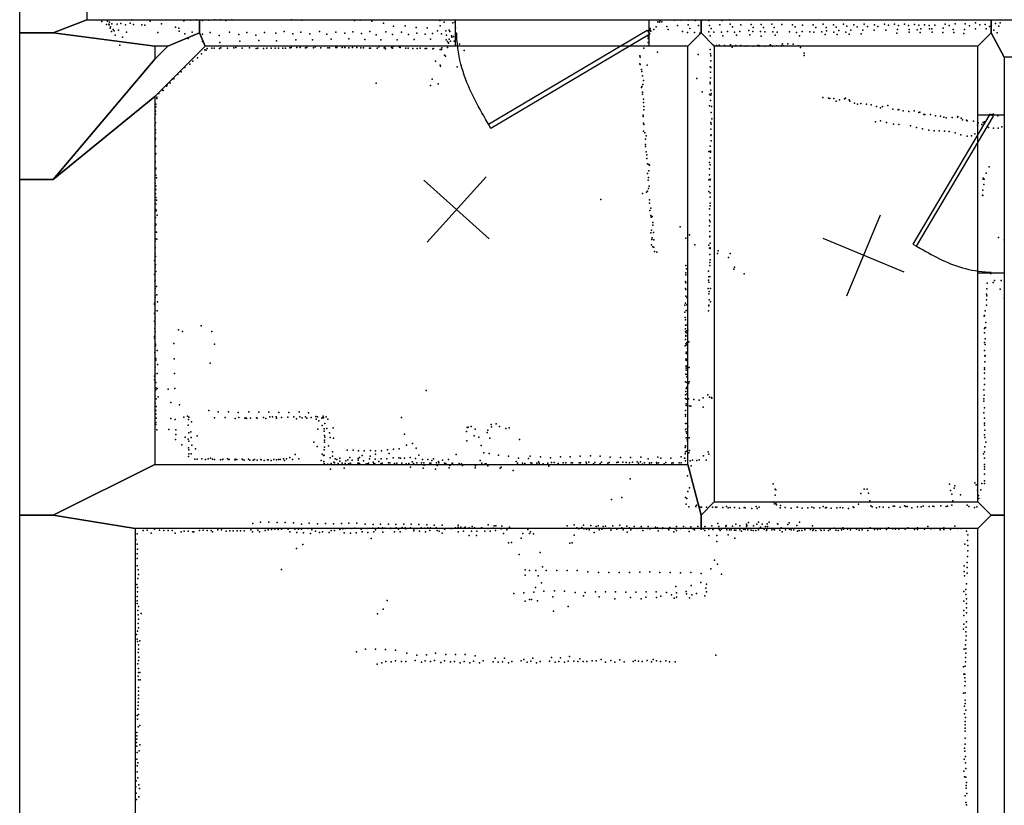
# Model space of a CAD drawing. Header units: millimetres. Extents: x -32813 to 10799, y -19025 to 25907.
# Tile 20 of 31: x -18140 to -13658, y 3664 to 7238. Entities that reach past the tile are written whole.
import ezdxf

# ---------------------------------------------------------------- set-up
doc = ezdxf.new("R2010")
doc.units = ezdxf.units.MM
for name, color, linetype in [('DOORS', 7, 'Continuous'), ('P', 9, 'Continuous'), ('PANOS', 10, 'Continuous'), ('ROOMS', 1, 'Continuous'), ('WALLS', 3, 'Continuous')]:
    doc.layers.add(name, color=color, linetype=linetype)

# ---------------------------------------------------------------- blocks, each defined once
blk = doc.blocks.new('1-Standard_3C')
for points in [[(-403.982, 5.64828), (253.382, 394.931), (263.573, 377.722), (-393.791, -11.5606), (-403.982, 5.64828)], [(263.573, 377.722), (275.367, 357.142), (283.15, 343.495), (290.844, 329.879), (298.429, 316.269), (305.882, 302.642), (313.184, 288.973), (320.313, 275.239), (327.249, 261.416), (333.971, 247.479), (340.456, 233.405), (346.686, 219.17), (352.638, 204.75), (358.291, 190.121), (363.626, 175.258), (368.62, 160.139), (373.253, 144.738), (377.503, 129.032), (381.351, 112.998), (384.774, 96.6102), (387.752, 79.8457), (390.265, 62.6802), (392.29, 45.0899), (393.807, 27.0508), (395.085, -0.90191)]]:
    blk.add_lwpolyline(points)

msp = doc.modelspace()

# ---------------------------------------------------------------- linework, layer by layer
at = {"layer": 'DOORS'}
for points in [[(-15276.6, 7117.9), (-16156.6, 7117.9), (-16156.6, 7237.9), (-15276.6, 7237.9), (-15276.6, 7117.9)], [(-13658.7, 6805.4), (-13658.7, 6085.4), (-13778.7, 6085.4), (-13778.7, 6805.4), (-13658.7, 6805.4)]]:
    msp.add_lwpolyline(points, dxfattribs=at)
at = {"layer": 'P'}
for p in [(-17767, 7230), (-17741, 7232), (-17735, 7218), (-17731, 7227), (-17721, 7219), (-17697, 7218), (-17680, 7220), (-17638, 7222), (-17630, 7237), (-17546, 7231), (-17495, 7219), (-17393, 7233), (-17390, 7236), (-17363, 7236), (-17335, 7237), (-17309, 7234), (-17280, 7236), (-17254, 7237), (-17227, 7237), (-17202, 7235), (-17174, 7237), (-16903, 7237), (-16856, 7236), (-16616, 7235), (-16590, 7236), (-16538, 7232), (-16485, 7222), (-16228, 7235), (-16208, 7227), (-16169, 7224), (-16159, 7226), (-15236, 7228), (-15228, 7227), (-15225, 7233), (-15218, 7229), (-15160, 7236), (-15129, 7236), (-15097, 7236), (-15066, 7235), (-15034, 7236), (-15004, 7235), (-14942, 7235), (-14911, 7237), (-14907, 7218), (-14716, 7218), (-14483, 7217), (-14390, 7217), (-14297, 7217), (-14204, 7218), (-14158, 7218), (-14112, 7218), (-13928, 7217), (-13882, 7219), (-13836, 7219), (-13789, 7223), (-13699, 7221), (-13677, 7223), (-17746, 7216), (-17733, 7214), (-17728, 7199), (-17727, 7206), (-17723, 7184), (-17715, 7194), (-17710, 7187), (-17691, 7191), (-17659, 7214), (-17654, 7182), (-17622, 7216), (-17584, 7215), (-17570, 7213), (-17511, 7179), (-17431, 7204), (-17416, 7199), (-17415, 7186), (-17389, 7174), (-17356, 7181), (-17308, 7172), (-17273, 7179), (-17186, 7181), (-17106, 7179), (-17026, 7179), (-16974, 7176), (-16937, 7184), (-16897, 7173), (-16860, 7182), (-16819, 7173), (-16775, 7185), (-16743, 7172), (-16702, 7182), (-16661, 7176), (-16624, 7183), (-16585, 7175), (-16546, 7185), (-16473, 7183), (-16439, 7208), (-16402, 7181), (-16385, 7210), (-16335, 7203), (-16333, 7176), (-16294, 7172), (-16285, 7201), (-16262, 7175), (-16239, 7187), (-16226, 7210), (-16221, 7174), (-16200, 7188), (-16185, 7190), (-16182, 7185), (-16157, 7201), (-16154, 7176), (-15271, 7198), (-15271, 7190), (-15267, 7186), (-15253, 7194), (-15243, 7206), (-15195, 7207), (-15188, 7194), (-15146, 7212), (-15124, 7184), (-15101, 7180), (-15097, 7214), (-15090, 7198), (-15068, 7179), (-15050, 7211), (-15045, 7176), (-15004, 7183), (-15001, 7211), (-14993, 7198), (-14981, 7182), (-14954, 7214), (-14946, 7182), (-14919, 7185), (-14895, 7206), (-14886, 7182), (-14862, 7184), (-14858, 7214), (-14821, 7189), (-14811, 7216), (-14803, 7185), (-14801, 7203), (-14768, 7185), (-14765, 7216), (-14754, 7202), (-14748, 7183), (-14712, 7183), (-14706, 7203), (-14692, 7182), (-14671, 7216), (-14636, 7183), (-14623, 7215), (-14610, 7206), (-14605, 7179), (-14579, 7184), (-14577, 7213), (-14543, 7183), (-14529, 7214), (-14525, 7182), (-14517, 7203), (-14489, 7183), (-14469, 7202), (-14467, 7188), (-14436, 7214), (-14435, 7182), (-14423, 7204), (-14411, 7189), (-14380, 7181), (-14375, 7208), (-14364, 7172), (-14357, 7190), (-14343, 7215), (-14328, 7205), (-14310, 7173), (-14303, 7190), (-14281, 7207), (-14251, 7190), (-14250, 7214), (-14234, 7207), (-14198, 7190), (-14186, 7213), (-14148, 7176), (-14145, 7193), (-14140, 7211), (-14094, 7211), (-14091, 7194), (-14091, 7181), (-14067, 7216), (-14055, 7192), (-14048, 7213), (-14041, 7179), (-14039, 7196), (-14021, 7214), (-14001, 7211), (-13999, 7197), (-13988, 7197), (-13986, 7182), (-13974, 7213), (-13938, 7179), (-13936, 7199), (-13909, 7211), (-13891, 7194), (-13888, 7179), (-13842, 7175), (-13840, 7194), (-13817, 7210), (-13790, 7196), (-13770, 7214), (-13745, 7216), (-13741, 7197), (-13725, 7207), (-13706, 7191), (-13691, 7178), (-13683, 7208), (-17706, 7168), (-17673, 7158), (-17374, 7153), (-17308, 7139), (-17233, 7166), (-17229, 7135), (-17143, 7171), (-17139, 7141), (-17065, 7168), (-17052, 7143), (-16971, 7142), (-16883, 7147), (-16807, 7146), (-16723, 7150), (-16642, 7151), (-16570, 7148), (-16518, 7169), (-16497, 7146), (-16443, 7170), (-16422, 7146), (-16370, 7170), (-16345, 7148), (-16271, 7150), (-16199, 7147), (-16198, 7168), (-16193, 7139), (-16189, 7133), (-16188, 7131), (-16185, 7149), (-16179, 7140), (-16175, 7164), (-16174, 7159), (-16165, 7161), (-16162, 7140), (-15280, 7152), (-15279, 7162), (-15279, 7134), (-15276, 7164), (-14998, 7164), (-14939, 7164), (-14877, 7167), (-14816, 7169), (-14765, 7163), (-14702, 7167), (-14668, 7128), (-14644, 7128), (-14591, 7165), (-14474, 7171), (-14419, 7170), (-17685, 7122), (-17313, 7083), (-17298, 7101), (-17292, 7099), (-17287, 7107), (-17266, 7109), (-17255, 7108), (-17231, 7107), (-17225, 7110), (-17195, 7109), (-17166, 7110), (-17157, 7111), (-17128, 7109), (-17094, 7110), (-17064, 7107), (-17057, 7108), (-17031, 7107), (-17016, 7108), (-16995, 7109), (-16978, 7108), (-16963, 7109), (-16942, 7108), (-16930, 7109), (-16910, 7110), (-16904, 7111), (-16879, 7112), (-16864, 7111), (-16839, 7110), (-16833, 7111), (-16803, 7110), (-16796, 7115), (-16769, 7110), (-16737, 7110), (-16730, 7110), (-16702, 7112), (-16696, 7111), (-16672, 7111), (-16661, 7111), (-16642, 7110), (-16625, 7112), (-16606, 7111), (-16588, 7110), (-16575, 7110), (-16548, 7109), (-16544, 7108), (-16513, 7109), (-16506, 7114), (-16481, 7110), (-16478, 7112), (-16475, 7106), (-16448, 7111), (-16444, 7109), (-16440, 7116), (-16412, 7113), (-16408, 7112), (-16383, 7108), (-16372, 7109), (-16351, 7107), (-16331, 7107), (-16318, 7108), (-16295, 7107), (-16288, 7107), (-16259, 7106), (-16256, 7107), (-16227, 7102), (-16220, 7103), (-16219, 7110), (-16193, 7111), (-16138, 7126), (-16117, 7098), (-15300, 7108), (-15237, 7091), (-14998, 7102), (-14996, 7083), (-14982, 7122), (-14968, 7120), (-14956, 7122), (-14932, 7121), (-14907, 7119), (-14904, 7124), (-14897, 7113), (-14880, 7120), (-14857, 7121), (-14838, 7117), (-14828, 7119), (-14801, 7118), (-14781, 7120), (-14776, 7120), (-14774, 7117), (-14749, 7117), (-14725, 7120), (-14722, 7123), (-14714, 7118), (-14696, 7119), (-14672, 7120), (-14663, 7119), (-14620, 7126), (-14593, 7119), (-14586, 7112), (-14570, 7086), (-17352, 7049), (-17331, 7065), (-16248, 7049), (-16206, 7077), (-16202, 7072), (-15317, 7073), (-15317, 7037), (-15316, 7068), (-15052, 7079), (-14995, 7074), (-14995, 7051), (-14569, 7075), (-17405, 7001), (-17389, 7021), (-17366, 7036), (-16226, 7031), (-16225, 7027), (-16149, 7023), (-15316, 7034), (-15310, 7012), (-15308, 7002), (-15284, 7031), (-14998, 7024), (-14996, 6999), (-14995, 7021), (-17456, 6950), (-17446, 6967), (-17438, 6969), (-17421, 6988), (-16517, 6949), (-16263, 6968), (-15305, 6982), (-15301, 6961), (-15058, 6971), (-14997, 6954), (-14996, 6973), (-17507, 6903), (-17491, 6917), (-17488, 6916), (-17475, 6937), (-17472, 6936), (-17469, 6942), (-16270, 6939), (-16235, 6946), (-15310, 6929), (-15308, 6934), (-15306, 6909), (-15304, 6943), (-15034, 6910), (-14997, 6947), (-14994, 6918), (-17516, 6886), (-17516, 6879), (-15305, 6900), (-15301, 6877), (-15301, 6861), (-15001, 6898), (-14996, 6871), (-14995, 6894), (-14992, 6902), (-14484, 6884), (-14459, 6881), (-14452, 6880), (-14435, 6879), (-14423, 6867), (-14408, 6874), (-14386, 6878), (-14382, 6881), (-14365, 6873), (-14362, 6868), (-14340, 6859), (-17522, 6822), (-17521, 6854), (-17521, 6841), (-15300, 6843), (-15300, 6828), (-15000, 6846), (-14992, 6816), (-14991, 6843), (-14326, 6853), (-14311, 6857), (-14286, 6854), (-14264, 6850), (-14240, 6843), (-14222, 6837), (-14213, 6843), (-14188, 6847), (-14166, 6831), (-14141, 6828), (-14139, 6829), (-14118, 6824), (-14093, 6821), (-14068, 6823), (-14048, 6816), (-14043, 6817), (-17525, 6789), (-17522, 6808), (-17522, 6769), (-15303, 6797), (-15302, 6804), (-14994, 6770), (-14990, 6787), (-14244, 6774), (-14222, 6778), (-14194, 6771), (-14024, 6806), (-14020, 6807), (-13995, 6806), (-13971, 6801), (-13949, 6799), (-13933, 6795), (-13923, 6792), (-13896, 6793), (-13872, 6795), (-13870, 6797), (-13855, 6790), (-13849, 6782), (-13830, 6781), (-13828, 6778), (-13799, 6777), (-13777, 6769), (-13754, 6770), (-13749, 6773), (-13737, 6785), (-13713, 6806), (-13708, 6808), (-13688, 6800), (-13659, 6808), (-17525, 6756), (-17522, 6737), (-17522, 6724), (-15301, 6767), (-15301, 6731), (-15299, 6762), (-15294, 6724), (-14995, 6740), (-14993, 6763), (-14162, 6763), (-14138, 6761), (-14086, 6755), (-14058, 6748), (-14030, 6742), (-14002, 6735), (-13978, 6733), (-13955, 6732), (-13931, 6731), (-13909, 6729), (-13780, 6758), (-13761, 6761), (-13730, 6747), (-13707, 6744), (-13687, 6745), (-13670, 6750), (-17523, 6692), (-17522, 6698), (-15292, 6695), (-15288, 6709), (-14994, 6711), (-14993, 6715), (-14993, 6687), (-13882, 6723), (-13856, 6715), (-13828, 6708), (-13807, 6709), (-13793, 6719), (-17522, 6661), (-17521, 6662), (-15292, 6670), (-15291, 6661), (-15289, 6637), (-15003, 6638), (-14997, 6662), (-14996, 6640), (-14996, 6636), (-17524, 6593), (-17523, 6623), (-17521, 6629), (-15286, 6623), (-15285, 6606), (-14997, 6610), (-17523, 6587), (-17522, 6556), (-17521, 6562), (-15282, 6582), (-15277, 6551), (-15276, 6580), (-15273, 6576), (-15001, 6560), (-15000, 6588), (-14997, 6578), (-13728, 6568), (-17521, 6531), (-17518, 6519), (-15282, 6538), (-15280, 6508), (-15278, 6520), (-15003, 6510), (-15000, 6532), (-14998, 6513), (-14998, 6509), (-13755, 6517), (-13754, 6513), (-13750, 6513), (-13741, 6540), (-17523, 6495), (-17521, 6465), (-17520, 6483), (-15283, 6458), (-15278, 6470), (-15275, 6481), (-15004, 6456), (-14999, 6480), (-13756, 6463), (-13751, 6488), (-17522, 6446), (-17521, 6429), (-17518, 6417), (-15495, 6420), (-15305, 6447), (-15287, 6453), (-15274, 6418), (-14998, 6431), (-14997, 6451), (-13758, 6440), (-13756, 6439), (-17521, 6399), (-17520, 6374), (-17519, 6368), (-15273, 6404), (-15272, 6370), (-15267, 6381), (-15000, 6378), (-14997, 6404), (-14997, 6391), (-17522, 6338), (-17514, 6349), (-15268, 6347), (-15266, 6339), (-15261, 6343), (-15001, 6326), (-14999, 6351), (-17522, 6302), (-17520, 6308), (-15265, 6281), (-15259, 6315), (-15258, 6304), (-15134, 6296), (-15000, 6300), (-14999, 6275), (-14998, 6319), (-17522, 6241), (-17520, 6272), (-17517, 6271), (-17516, 6240), (-15267, 6269), (-15263, 6238), (-15262, 6246), (-15256, 6270), (-15253, 6236), (-15108, 6244), (-15091, 6260), (-14999, 6253), (-14999, 6250), (-13685, 6248), (-13659, 6236), (-17524, 6204), (-17523, 6229), (-17523, 6198), (-15264, 6214), (-15258, 6205), (-15253, 6204), (-15067, 6214), (-15004, 6213), (-15001, 6198), (-14998, 6200), (-14998, 6197), (-14997, 6222), (-14961, 6186), (-17526, 6142), (-17524, 6173), (-17522, 6161), (-15250, 6183), (-15240, 6181), (-14999, 6170), (-14998, 6145), (-14964, 6175), (-14914, 6157), (-14906, 6174), (-17523, 6111), (-17522, 6123), (-15108, 6120), (-15105, 6105), (-14999, 6133), (-14999, 6120), (-14890, 6103), (-14887, 6112), (-17526, 6079), (-17524, 6053), (-17520, 6093), (-15108, 6086), (-15108, 6077), (-15005, 6094), (-15005, 6053), (-15004, 6069), (-14999, 6070), (-14842, 6082), (-13719, 6084), (-13703, 6052), (-13672, 6051), (-17525, 6048), (-17524, 6015), (-17518, 6024), (-15110, 6016), (-15109, 6047), (-15108, 6041), (-15108, 6011), (-15006, 6016), (-15003, 6044), (-14996, 6016), (-13738, 6014), (-13736, 6040), (-13709, 6043), (-13677, 6012), (-17524, 5982), (-17524, 5975), (-17516, 5986), (-15108, 5980), (-15103, 5974), (-15003, 5991), (-15002, 6001), (-15002, 5964), (-13740, 5990), (-13739, 5963), (-13738, 5982), (-13659, 5971), (-17527, 5942), (-17526, 5949), (-17513, 5954), (-15112, 5939), (-15109, 5949), (-15104, 5941), (-15004, 5940), (-15003, 5936), (-14996, 5954), (-13740, 5939), (-17526, 5902), (-17523, 5916), (-17523, 5882), (-17514, 5914), (-15112, 5907), (-15111, 5884), (-15109, 5872), (-15107, 5915), (-15005, 5914), (-13750, 5889), (-13749, 5892), (-13745, 5914), (-17526, 5867), (-17525, 5833), (-17524, 5854), (-17417, 5828), (-17315, 5846), (-15109, 5849), (-15109, 5832), (-15102, 5849), (-15100, 5853), (-15099, 5827), (-13748, 5833), (-13747, 5836), (-13744, 5838), (-13743, 5861), (-17527, 5790), (-17526, 5797), (-17523, 5819), (-17399, 5820), (-17265, 5820), (-15109, 5820), (-15109, 5783), (-15108, 5801), (-15108, 5799), (-15106, 5813), (-15103, 5822), (-13748, 5813), (-13746, 5786), (-17522, 5762), (-17522, 5755), (-17439, 5765), (-17254, 5762), (-15111, 5754), (-15108, 5764), (-15104, 5769), (-15103, 5757), (-15101, 5744), (-15095, 5773), (-13748, 5770), (-13746, 5760), (-17525, 5724), (-17520, 5697), (-17515, 5734), (-17437, 5696), (-15108, 5694), (-15107, 5726), (-15106, 5719), (-15104, 5719), (-15102, 5696), (-13749, 5734), (-13747, 5707), (-13746, 5711), (-17524, 5657), (-17521, 5689), (-17513, 5669), (-17274, 5676), (-15107, 5687), (-15107, 5660), (-15107, 5653), (-15106, 5664), (-15103, 5691), (-15093, 5656), (-13748, 5655), (-13747, 5681), (-17526, 5616), (-17524, 5625), (-17515, 5629), (-17435, 5629), (-15108, 5626), (-15106, 5644), (-15104, 5624), (-15104, 5614), (-13749, 5647), (-13749, 5606), (-13748, 5630), (-17527, 5600), (-17521, 5563), (-17520, 5588), (-17515, 5560), (-17434, 5560), (-15109, 5590), (-15106, 5560), (-15103, 5587), (-15103, 5566), (-15096, 5583), (-15093, 5591), (-13749, 5579), (-13748, 5579), (-17523, 5527), (-17520, 5555), (-17519, 5513), (-17510, 5522), (-17464, 5557), (-16290, 5552), (-15110, 5532), (-15109, 5515), (-15108, 5546), (-15104, 5536), (-15096, 5514), (-15029, 5518), (-15008, 5532), (-15001, 5521), (-14991, 5520), (-14990, 5516), (-13751, 5554), (-13751, 5513), (-13750, 5530), (-17523, 5493), (-17519, 5478), (-17453, 5496), (-17413, 5486), (-15107, 5491), (-15107, 5483), (-15105, 5512), (-15100, 5510), (-15091, 5481), (-15085, 5480), (-15071, 5510), (-15048, 5507), (-15029, 5476), (-13752, 5503), (-13749, 5473), (-17521, 5460), (-17520, 5443), (-17519, 5426), (-17453, 5424), (-17393, 5430), (-17377, 5434), (-17371, 5430), (-17280, 5460), (-17253, 5427), (-17237, 5455), (-17205, 5428), (-17190, 5454), (-17160, 5424), (-17146, 5451), (-17143, 5429), (-17116, 5425), (-17111, 5427), (-17108, 5424), (-17097, 5455), (-17089, 5425), (-17063, 5427), (-17059, 5426), (-17052, 5452), (-17031, 5428), (-17020, 5424), (-17006, 5453), (-17001, 5431), (-16990, 5432), (-16973, 5432), (-16972, 5425), (-16961, 5451), (-16948, 5428), (-16920, 5430), (-16915, 5451), (-16892, 5431), (-16868, 5455), (-16865, 5431), (-16855, 5427), (-16839, 5432), (-16834, 5425), (-16826, 5450), (-16813, 5428), (-16793, 5433), (-16785, 5431), (-16765, 5425), (-16760, 5429), (-16759, 5434), (-16758, 5427), (-16745, 5432), (-16402, 5428), (-15110, 5435), (-15109, 5460), (-15109, 5442), (-13751, 5449), (-13749, 5426), (-17521, 5406), (-17521, 5397), (-17433, 5420), (-17373, 5394), (-17372, 5420), (-17359, 5409), (-16881, 5423), (-16791, 5421), (-16779, 5414), (-16764, 5392), (-16751, 5401), (-16737, 5421), (-16714, 5381), (-16104, 5383), (-16099, 5385), (-16086, 5387), (-15994, 5397), (-15993, 5386), (-15972, 5400), (-15957, 5388), (-15927, 5379), (-15913, 5382), (-15109, 5401), (-15106, 5401), (-15099, 5387), (-13749, 5403), (-13748, 5394), (-17516, 5373), (-17461, 5374), (-17430, 5373), (-17430, 5351), (-17387, 5339), (-17371, 5359), (-17362, 5363), (-17360, 5338), (-17333, 5345), (-16783, 5376), (-16754, 5377), (-16754, 5366), (-16753, 5347), (-16751, 5339), (-16742, 5378), (-16730, 5358), (-16727, 5337), (-16712, 5334), (-16388, 5353), (-16107, 5365), (-16072, 5345), (-16067, 5375), (-16050, 5339), (-16012, 5361), (-16009, 5371), (-16001, 5334), (-15109, 5374), (-15107, 5363), (-15107, 5336), (-15103, 5355), (-15102, 5378), (-15093, 5336), (-13748, 5349), (-13747, 5371), (-13747, 5338), (-17431, 5328), (-17402, 5304), (-17373, 5330), (-17372, 5290), (-17371, 5321), (-17357, 5303), (-16801, 5317), (-16786, 5297), (-16753, 5326), (-16753, 5316), (-16753, 5294), (-16734, 5299), (-16380, 5302), (-16352, 5310), (-16336, 5289), (-16105, 5322), (-16040, 5301), (-15865, 5329), (-15111, 5292), (-15109, 5300), (-15102, 5327), (-15101, 5320), (-15101, 5297), (-13747, 5295), (-13743, 5316), (-17372, 5251), (-17371, 5282), (-17370, 5263), (-17360, 5263), (-17340, 5286), (-17272, 5244), (-16910, 5247), (-16886, 5260), (-16763, 5262), (-16757, 5255), (-16754, 5281), (-16754, 5257), (-16727, 5245), (-16716, 5273), (-16716, 5253), (-16683, 5244), (-16649, 5280), (-16638, 5246), (-16623, 5280), (-16598, 5277), (-16594, 5246), (-16581, 5256), (-16572, 5277), (-16545, 5253), (-16544, 5279), (-16520, 5277), (-16520, 5261), (-16494, 5277), (-16466, 5281), (-16459, 5265), (-16441, 5245), (-16439, 5284), (-16415, 5245), (-16413, 5286), (-16407, 5244), (-16389, 5244), (-16363, 5247), (-16324, 5257), (-16154, 5260), (-16028, 5267), (-16004, 5265), (-15961, 5257), (-15916, 5253), (-15816, 5253), (-15770, 5249), (-15724, 5245), (-15679, 5249), (-15634, 5249), (-15589, 5252), (-15542, 5254), (-15498, 5252), (-15452, 5248), (-15405, 5247), (-15360, 5247), (-15313, 5248), (-15235, 5248), (-15222, 5244), (-15130, 5249), (-15112, 5244), (-15111, 5263), (-15110, 5272), (-15105, 5276), (-15095, 5268), (-15092, 5279), (-15028, 5254), (-15007, 5273), (-15003, 5262), (-13753, 5263), (-13749, 5272), (-17343, 5239), (-17333, 5239), (-17311, 5240), (-17294, 5238), (-17282, 5240), (-17263, 5239), (-17254, 5238), (-17227, 5236), (-17217, 5237), (-17216, 5239), (-17195, 5240), (-17188, 5238), (-17187, 5237), (-17161, 5236), (-17160, 5239), (-17159, 5236), (-17152, 5237), (-17128, 5239), (-17126, 5237), (-17118, 5235), (-17099, 5239), (-17093, 5234), (-17077, 5234), (-17071, 5237), (-17060, 5234), (-17042, 5237), (-17041, 5236), (-17028, 5233), (-17013, 5236), (-17010, 5236), (-16996, 5233), (-16984, 5238), (-16971, 5236), (-16963, 5237), (-16955, 5238), (-16940, 5240), (-16935, 5233), (-16926, 5240), (-16899, 5237), (-16870, 5240), (-16768, 5233), (-16756, 5229), (-16754, 5219), (-16737, 5216), (-16722, 5219), (-16710, 5225), (-16708, 5223), (-16705, 5240), (-16697, 5238), (-16692, 5214), (-16691, 5219), (-16683, 5230), (-16672, 5220), (-16659, 5219), (-16656, 5231), (-16647, 5236), (-16644, 5218), (-16636, 5221), (-16630, 5215), (-16627, 5235), (-16601, 5220), (-16600, 5242), (-16600, 5235), (-16597, 5220), (-16593, 5219), (-16576, 5231), (-16565, 5216), (-16558, 5218), (-16553, 5220), (-16548, 5240), (-16532, 5225), (-16529, 5219), (-16524, 5218), (-16522, 5239), (-16505, 5228), (-16496, 5218), (-16495, 5240), (-16490, 5220), (-16469, 5241), (-16461, 5222), (-16456, 5222), (-16434, 5219), (-16423, 5221), (-16401, 5220), (-16381, 5217), (-16369, 5219), (-16362, 5203), (-16354, 5227), (-16348, 5219), (-16338, 5242), (-16332, 5222), (-16311, 5222), (-16307, 5238), (-16300, 5223), (-16299, 5212), (-16282, 5238), (-16274, 5220), (-16269, 5220), (-16265, 5233), (-16256, 5240), (-16243, 5222), (-16240, 5210), (-16234, 5229), (-16233, 5223), (-16215, 5234), (-16207, 5220), (-16201, 5219), (-16188, 5237), (-16183, 5210), (-16171, 5221), (-16170, 5219), (-16140, 5219), (-16130, 5218), (-16124, 5210), (-16067, 5200), (-16065, 5209), (-16044, 5233), (-16037, 5220), (-16022, 5217), (-16017, 5217), (-16009, 5208), (-15948, 5202), (-15881, 5229), (-15874, 5221), (-15870, 5243), (-15852, 5220), (-15841, 5219), (-15825, 5242), (-15814, 5222), (-15809, 5221), (-15787, 5221), (-15778, 5227), (-15775, 5220), (-15757, 5218), (-15736, 5221), (-15731, 5207), (-15720, 5224), (-15707, 5224), (-15689, 5219), (-15666, 5222), (-15654, 5223), (-15630, 5222), (-15624, 5222), (-15593, 5223), (-15587, 5223), (-15562, 5225), (-15561, 5217), (-15550, 5225), (-15529, 5218), (-15523, 5224), (-15498, 5219), (-15492, 5226), (-15463, 5220), (-15457, 5224), (-15422, 5224), (-15416, 5225), (-15395, 5225), (-15379, 5224), (-15365, 5223), (-15351, 5226), (-15330, 5227), (-15323, 5221), (-15315, 5227), (-15306, 5216), (-15296, 5222), (-15280, 5241), (-15273, 5223), (-15273, 5216), (-15264, 5223), (-15242, 5224), (-15240, 5217), (-15232, 5222), (-15207, 5217), (-15199, 5224), (-15176, 5243), (-15172, 5221), (-15165, 5223), (-15138, 5223), (-15129, 5222), (-15114, 5243), (-15110, 5231), (-15088, 5231), (-15084, 5209), (-15077, 5235), (-15058, 5233), (-15047, 5236), (-15016, 5235), (-13749, 5243), (-13749, 5214), (-13749, 5204), (-16725, 5193), (-16664, 5198), (-16304, 5198), (-16247, 5194), (-16185, 5199), (-15953, 5198), (-15894, 5187), (-15101, 5163), (-15092, 5190), (-13749, 5194), (-13748, 5170), (-15362, 5149), (-15077, 5135), (-14710, 5126), (-13908, 5125), (-13884, 5117), (-13793, 5131), (-13786, 5122), (-13761, 5128), (-13749, 5140), (-13749, 5129), (-15399, 5065), (-15099, 5092), (-15091, 5109), (-14702, 5075), (-14701, 5103), (-14698, 5099), (-14311, 5083), (-14296, 5103), (-14282, 5103), (-14277, 5085), (-13904, 5096), (-13897, 5079), (-13887, 5107), (-13858, 5077), (-13781, 5098), (-13776, 5074), (-13765, 5100), (-15446, 5056), (-15109, 5064), (-15107, 5035), (-15104, 5060), (-15094, 5022), (-15063, 5023), (-15059, 5029), (-15043, 5021), (-15036, 5021), (-15014, 5021), (-14987, 5021), (-14973, 5021), (-14967, 5020), (-14923, 5024), (-14788, 5024), (-14775, 5020), (-14709, 5043), (-14705, 5036), (-14698, 5038), (-14696, 5031), (-14677, 5028), (-14601, 5020), (-14599, 5021), (-14535, 5020), (-14483, 5024), (-14347, 5022), (-14322, 5035), (-14271, 5050), (-14266, 5026), (-14260, 5022), (-14226, 5022), (-14210, 5021), (-14164, 5025), (-14158, 5025), (-14132, 5021), (-14112, 5026), (-14106, 5023), (-14101, 5023), (-14053, 5022), (-14037, 5022), (-14028, 5025), (-14000, 5023), (-13984, 5025), (-13979, 5023), (-13947, 5027), (-13923, 5023), (-13917, 5025), (-13897, 5030), (-13893, 5049), (-13828, 5030), (-13820, 5024), (-13783, 5022), (-13775, 5060), (-14940, 5019), (-14915, 5018), (-14907, 5019), (-14887, 5019), (-14864, 5016), (-14843, 5019), (-14838, 5018), (-14808, 5015), (-14784, 5015), (-14679, 5018), (-14656, 5019), (-14629, 5016), (-14579, 5016), (-14552, 5017), (-14525, 5018), (-14498, 5017), (-14472, 5018), (-14467, 5019), (-14447, 5016), (-14420, 5018), (-14405, 5019), (-14394, 5018), (-14368, 5014), (-14343, 5019), (-14240, 5018), (-14184, 5019), (-14079, 5017), (-13794, 5019), (-17079, 4947), (-17044, 4953), (-17007, 4952), (-16969, 4951), (-16932, 4951), (-16894, 4950), (-16857, 4944), (-16822, 4948), (-16784, 4945), (-16749, 4947), (-16712, 4945), (-16676, 4946), (-16642, 4948), (-16606, 4948), (-16568, 4944), (-16532, 4942), (-16498, 4944), (-16462, 4943), (-16428, 4942), (-16392, 4943), (-16359, 4944), (-16323, 4942), (-16287, 4940), (-16254, 4939), (-16218, 4939), (-16144, 4939), (-16080, 4932), (-16008, 4940), (-15980, 4936), (-15973, 4935), (-15946, 4934), (-15648, 4936), (-15617, 4941), (-15574, 4939), (-15540, 4937), (-15517, 4932), (-15507, 4935), (-15485, 4933), (-15474, 4934), (-15441, 4936), (-15409, 4938), (-15376, 4934), (-15343, 4932), (-15311, 4933), (-15279, 4933), (-15150, 4932), (-15118, 4932), (-15085, 4931), (-15054, 4933), (-15022, 4933), (-14990, 4935), (-14963, 4946), (-14958, 4933), (-14926, 4932), (-14925, 4937), (-14895, 4934), (-14880, 4943), (-14863, 4935), (-14832, 4943), (-14832, 4932), (-14831, 4937), (-14823, 4951), (-14800, 4935), (-14785, 4943), (-14777, 4952), (-14761, 4944), (-14745, 4932), (-14738, 4945), (-14737, 4932), (-14729, 4953), (-14691, 4945), (-14690, 4944), (-14644, 4942), (-14637, 4949), (-14603, 4937), (-14590, 4953), (-14532, 4936), (-14007, 4932), (-13883, 4934), (-17605, 4900), (-17578, 4914), (-17560, 4916), (-17542, 4903), (-17527, 4921), (-17504, 4916), (-17485, 4915), (-17465, 4914), (-17447, 4915), (-17433, 4903), (-17406, 4908), (-17391, 4911), (-17373, 4911), (-17353, 4909), (-17347, 4908), (-17322, 4915), (-17305, 4916), (-17287, 4914), (-17269, 4914), (-17262, 4908), (-17238, 4918), (-17221, 4918), (-17200, 4912), (-17184, 4913), (-17168, 4913), (-17151, 4913), (-17135, 4913), (-17118, 4913), (-17088, 4918), (-17080, 4908), (-17056, 4916), (-17049, 4909), (-17023, 4915), (-17009, 4918), (-16994, 4919), (-16979, 4921), (-16964, 4919), (-16949, 4920), (-16918, 4921), (-16910, 4909), (-16888, 4920), (-16879, 4905), (-16872, 4921), (-16857, 4921), (-16848, 4904), (-16829, 4923), (-16817, 4901), (-16811, 4917), (-16794, 4911), (-16776, 4905), (-16762, 4908), (-16732, 4905), (-16722, 4914), (-16708, 4914), (-16683, 4919), (-16670, 4922), (-16663, 4904), (-16657, 4923), (-16634, 4903), (-16629, 4923), (-16615, 4925), (-16608, 4904), (-16586, 4921), (-16582, 4908), (-16560, 4924), (-16555, 4906), (-16533, 4925), (-16528, 4909), (-16520, 4917), (-16507, 4926), (-16492, 4923), (-16489, 4927), (-16488, 4907), (-16479, 4925), (-16453, 4925), (-16452, 4924), (-16435, 4908), (-16426, 4926), (-16416, 4921), (-16409, 4908), (-16400, 4928), (-16386, 4927), (-16382, 4922), (-16361, 4927), (-16346, 4921), (-16346, 4913), (-16333, 4923), (-16320, 4912), (-16313, 4926), (-16296, 4925), (-16293, 4909), (-16283, 4926), (-16274, 4915), (-16271, 4927), (-16245, 4927), (-16240, 4915), (-16231, 4911), (-16217, 4903), (-16208, 4924), (-16205, 4921), (-16181, 4923), (-16174, 4924), (-16157, 4927), (-16145, 4930), (-16145, 4909), (-16133, 4929), (-16120, 4911), (-16119, 4925), (-16113, 4929), (-16095, 4926), (-16095, 4891), (-16083, 4912), (-16070, 4926), (-16061, 4891), (-16060, 4911), (-16038, 4926), (-16034, 4925), (-16023, 4911), (-16009, 4924), (-15999, 4912), (-15985, 4925), (-15974, 4914), (-15948, 4922), (-15938, 4901), (-15923, 4917), (-15911, 4930), (-15850, 4901), (-15828, 4919), (-15819, 4901), (-15815, 4909), (-15802, 4899), (-15616, 4893), (-15604, 4927), (-15595, 4922), (-15581, 4928), (-15572, 4922), (-15561, 4920), (-15548, 4918), (-15525, 4905), (-15503, 4917), (-15491, 4920), (-15480, 4923), (-15457, 4925), (-15450, 4916), (-15445, 4923), (-15422, 4921), (-15399, 4926), (-15394, 4917), (-15375, 4907), (-15364, 4926), (-15358, 4918), (-15330, 4924), (-15318, 4925), (-15307, 4925), (-15304, 4915), (-15284, 4923), (-15272, 4922), (-15248, 4925), (-15246, 4930), (-15237, 4926), (-15234, 4913), (-15214, 4923), (-15213, 4927), (-15190, 4924), (-15185, 4918), (-15181, 4928), (-15163, 4909), (-15156, 4922), (-15150, 4915), (-15132, 4924), (-15109, 4925), (-15097, 4923), (-15093, 4910), (-15074, 4922), (-15068, 4918), (-15039, 4921), (-15028, 4922), (-15022, 4914), (-15004, 4920), (-15003, 4891), (-14985, 4919), (-14980, 4923), (-14967, 4892), (-14957, 4920), (-14952, 4914), (-14945, 4920), (-14922, 4917), (-14916, 4895), (-14910, 4917), (-14901, 4917), (-14886, 4916), (-14881, 4916), (-14862, 4918), (-14855, 4911), (-14846, 4920), (-14838, 4919), (-14826, 4917), (-14816, 4924), (-14810, 4916), (-14802, 4914), (-14790, 4914), (-14778, 4917), (-14777, 4918), (-14768, 4930), (-14752, 4920), (-14741, 4915), (-14740, 4921), (-14716, 4917), (-14707, 4921), (-14704, 4918), (-14680, 4916), (-14674, 4927), (-14670, 4909), (-14654, 4918), (-14636, 4920), (-14629, 4918), (-14617, 4918), (-14600, 4912), (-14592, 4914), (-14580, 4914), (-14566, 4920), (-14566, 4917), (-14541, 4919), (-14530, 4915), (-14527, 4921), (-14517, 4915), (-14496, 4922), (-14492, 4914), (-14478, 4916), (-14459, 4915), (-14451, 4919), (-14433, 4925), (-14426, 4916), (-14414, 4915), (-14399, 4917), (-14393, 4927), (-14391, 4920), (-14372, 4920), (-14358, 4918), (-14331, 4920), (-14319, 4916), (-14306, 4917), (-14279, 4915), (-14269, 4927), (-14250, 4919), (-14236, 4919), (-14223, 4920), (-14194, 4919), (-14185, 4927), (-14166, 4922), (-14153, 4920), (-14138, 4920), (-14110, 4920), (-14098, 4927), (-14067, 4919), (-14054, 4927), (-14053, 4919), (-14022, 4921), (-13993, 4922), (-13978, 4923), (-13950, 4918), (-13934, 4919), (-13933, 4926), (-13904, 4919), (-13871, 4923), (-13855, 4923), (-13831, 4912), (-13824, 4895), (-17612, 4872), (-17606, 4853), (-16852, 4851), (-16541, 4878), (-15916, 4859), (-15901, 4860), (-15858, 4880), (-15636, 4857), (-15625, 4858), (-14967, 4865), (-14885, 4880), (-13838, 4853), (-13826, 4869), (-13825, 4846), (-17606, 4809), (-17604, 4829), (-16881, 4833), (-15867, 4805), (-15771, 4814), (-13826, 4796), (-13825, 4822), (-17606, 4753), (-17605, 4787), (-14978, 4780), (-14964, 4761), (-13841, 4753), (-13827, 4769), (-17601, 4736), (-17600, 4715), (-16948, 4737), (-15840, 4712), (-15839, 4735), (-15820, 4733), (-15791, 4732), (-15781, 4708), (-15761, 4749), (-15744, 4733), (-15696, 4732), (-15649, 4732), (-15603, 4732), (-15554, 4727), (-15506, 4724), (-15459, 4724), (-15411, 4723), (-15365, 4723), (-15318, 4725), (-15272, 4727), (-15226, 4723), (-15179, 4723), (-15132, 4722), (-15086, 4723), (-15039, 4719), (-14995, 4740), (-14946, 4716), (-13841, 4728), (-13839, 4708), (-13828, 4721), (-13827, 4746), (-17607, 4669), (-17603, 4696), (-15765, 4677), (-15084, 4665), (-15040, 4678), (-15014, 4670), (-13831, 4672), (-17604, 4655), (-17604, 4635), (-15891, 4628), (-15846, 4631), (-15800, 4634), (-15792, 4655), (-15754, 4638), (-15706, 4640), (-15660, 4639), (-15612, 4633), (-15574, 4617), (-15566, 4633), (-15520, 4636), (-15474, 4636), (-15428, 4636), (-15381, 4634), (-15335, 4634), (-15289, 4635), (-15243, 4635), (-15196, 4633), (-15174, 4622), (-15153, 4659), (-15151, 4631), (-15107, 4637), (-15105, 4627), (-15081, 4622), (-15059, 4628), (-15022, 4618), (-15017, 4652), (-15014, 4635), (-13842, 4637), (-13833, 4646), (-13833, 4624), (-17605, 4615), (-17605, 4594), (-17605, 4583), (-16467, 4596), (-15839, 4593), (-15820, 4601), (-15810, 4601), (-15783, 4594), (-15714, 4612), (-15502, 4612), (-15431, 4603), (-15360, 4609), (-15311, 4604), (-15290, 4611), (-15242, 4609), (-15222, 4616), (-15161, 4607), (-15150, 4611), (-15091, 4608), (-13842, 4593), (-13831, 4603), (-13831, 4583), (-17602, 4551), (-17601, 4531), (-17599, 4569), (-17587, 4537), (-16511, 4535), (-16486, 4557), (-15710, 4547), (-15643, 4569), (-13843, 4550), (-13842, 4528), (-13831, 4540), (-13830, 4562), (-17601, 4492), (-17600, 4511), (-13842, 4489), (-13830, 4499), (-17608, 4442), (-17604, 4456), (-17600, 4471), (-13844, 4466), (-13834, 4453), (-13832, 4475), (-17605, 4420), (-17604, 4409), (-17599, 4395), (-17594, 4413), (-13835, 4395), (-13833, 4415), (-13832, 4435), (-17601, 4360), (-17599, 4375), (-16607, 4363), (-16567, 4375), (-16521, 4375), (-16475, 4373), (-16430, 4370), (-16378, 4356), (-16288, 4349), (-16247, 4356), (-16200, 4351), (-16156, 4350), (-16113, 4351), (-14971, 4348), (-13841, 4374), (-13834, 4376), (-13834, 4356), (-17603, 4308), (-17600, 4323), (-17598, 4339), (-16513, 4307), (-16492, 4313), (-16473, 4319), (-16449, 4317), (-16429, 4321), (-16403, 4319), (-16383, 4319), (-16340, 4323), (-16332, 4347), (-16312, 4315), (-16295, 4321), (-16270, 4318), (-16252, 4323), (-16224, 4314), (-16206, 4322), (-16180, 4317), (-16161, 4318), (-16135, 4313), (-16117, 4318), (-16091, 4313), (-16074, 4320), (-16067, 4345), (-16047, 4312), (-16030, 4321), (-15985, 4317), (-15976, 4333), (-15962, 4316), (-15943, 4317), (-15933, 4333), (-15916, 4312), (-15900, 4319), (-15857, 4321), (-15845, 4328), (-15831, 4315), (-15814, 4320), (-15804, 4334), (-15788, 4313), (-15771, 4318), (-15729, 4320), (-15720, 4337), (-15703, 4315), (-15686, 4319), (-15678, 4335), (-15660, 4315), (-15644, 4320), (-15637, 4341), (-15618, 4320), (-15600, 4318), (-15591, 4330), (-15576, 4319), (-15558, 4319), (-15535, 4322), (-15516, 4322), (-15493, 4327), (-15473, 4316), (-15450, 4323), (-15431, 4315), (-15409, 4326), (-15389, 4317), (-15348, 4318), (-15339, 4323), (-15324, 4320), (-15307, 4318), (-15284, 4323), (-15264, 4317), (-15257, 4328), (-15241, 4322), (-15223, 4318), (-15199, 4322), (-15182, 4317), (-15157, 4317), (-13835, 4337), (-13835, 4317), (-17599, 4286), (-17599, 4269), (-17593, 4269), (-13844, 4294), (-13843, 4261), (-13838, 4261), (-13837, 4298), (-17601, 4252), (-17599, 4235), (-17592, 4235), (-13838, 4244), (-13836, 4227), (-17600, 4201), (-17600, 4183), (-13844, 4174), (-13838, 4208), (-13836, 4176), (-17601, 4134), (-17600, 4150), (-17599, 4166), (-13836, 4143), (-13836, 4127), (-17602, 4102), (-17601, 4118), (-13840, 4081), (-13839, 4115), (-13833, 4097), (-17606, 4073), (-17604, 4057), (-17599, 4078), (-13836, 4046), (-13835, 4064), (-17607, 3996), (-17601, 4022), (-17594, 4028), (-13837, 4031), (-13837, 4015), (-13837, 4001), (-17608, 3950), (-17607, 3980), (-17607, 3965), (-13836, 3970), (-17607, 3934), (-17606, 3904), (-17597, 3912), (-17594, 3939), (-13839, 3925), (-13838, 3910), (-13836, 3942), (-17607, 3875), (-17603, 3858), (-13841, 3874), (-13835, 3886), (-13835, 3858), (-17606, 3816), (-17605, 3844), (-13842, 3819), (-13834, 3832), (-17610, 3776), (-17603, 3789), (-13839, 3794), (-13833, 3792), (-13831, 3768), (-17611, 3748), (-17598, 3757), (-17595, 3741), (-13832, 3754), (-13832, 3742), (-17610, 3720), (-17609, 3691), (-17598, 3703), (-13836, 3707), (-13833, 3677), (-13829, 3718), (-13831, 3666)]:
    msp.add_point(p, dxfattribs=at)
at = {"layer": 'PANOS'}
for points in [[(-16002.7, 6241.2), (-16300, 6508.8)], [(-16285.1, 6226.3), (-16017.6, 6523.7)], [(-14374.9, 5981.5), (-14221.9, 6351)], [(-14113.6, 6089.7), (-14483.2, 6242.8)]]:
    msp.add_lwpolyline(points, dxfattribs=at)
at = {"layer": 'ROOMS'}
msp.add_lwpolyline([(-17835.4, 18644.8), (-17835.4, 7237.9), (-17321.2, 7237.9), (-15038.8, 7237.9), (-13718.7, 7237.9), (-9769.1, 7237.9), (-9769.1, 8700.2)], dxfattribs=at)
for points in [[(-17525.4, 7117.9), (-17525.4, 7058.5), (-17466, 7117.9), (-17525.4, 7117.9)], [(-17525.4, 6888.8), (-17525.4, 5214.2), (-15098.8, 5214.2), (-15098.8, 7117.9), (-17296.3, 7117.9), (-17525.4, 6888.8)], [(-13778.7, 7117.9), (-14978.8, 7117.9), (-14978.8, 5044.2), (-13778.7, 5044.2), (-13778.7, 7117.9)], [(-9774.1, 338.9), (-9774.1, 7067.9), (-13658.7, 7067.9), (-13658.7, 4984.2), (-13658.7, 338.9), (-9774.1, 338.9)], [(-17615.4, 4924.2), (-17615.4, 548.5), (-17405.7, 338.9), (-13778.7, 338.9), (-13778.7, 4924.2), (-15038.8, 4924.2), (-17615.4, 4924.2)]]:
    msp.add_lwpolyline(points, close=True, dxfattribs=at)
at = {"layer": 'WALLS'}
for points in [[(-18140.4, 7177.9), (-18140.4, 18949.8), (-17987.9, 18797.3), (-17835.4, 18644.8), (-17835.4, 7237.9), (-17987.9, 7177.9), (-18140.4, 7177.9)], [(-17466, 7117.9), (-17525.4, 7117.9), (-17987.9, 7177.9), (-17835.4, 7237.9), (-17321.2, 7237.9), (-17321.2, 7177.9), (-17466, 7117.9)], [(-15098.8, 7117.9), (-17296.3, 7117.9), (-17321.2, 7177.9), (-17321.2, 7237.9), (-15038.8, 7237.9), (-15038.8, 7177.9), (-15098.8, 7117.9)], [(-13778.7, 7117.9), (-14978.8, 7117.9), (-15038.8, 7177.9), (-15038.8, 7237.9), (-13718.7, 7237.9), (-13718.7, 7177.9), (-13778.7, 7117.9)], [(-9774.1, 7067.9), (-13658.7, 7067.9), (-13718.7, 7177.9), (-13718.7, 7237.9), (-9769.1, 7237.9), (-9639.1, 7177.9), (-9774.1, 7067.9)], [(-18140.4, 6511), (-18140.4, 7177.9), (-17987.9, 7177.9), (-17525.4, 7117.9), (-17525.4, 7058.5), (-17987.9, 6511), (-18140.4, 6511)], [(-17296.3, 7117.9), (-17525.4, 6888.8), (-17987.9, 6511), (-17525.4, 7058.5), (-17466, 7117.9), (-17321.2, 7177.9), (-17296.3, 7117.9)], [(-15098.8, 5214.2), (-15098.8, 7117.9), (-15038.8, 7177.9), (-14978.8, 7117.9), (-14978.8, 5044.2), (-15038.8, 4984.2), (-15098.8, 5214.2)], [(-13658.7, 7067.9), (-13658.7, 4984.2), (-13718.7, 4984.2), (-13778.7, 5044.2), (-13778.7, 7117.9), (-13718.7, 7177.9), (-13658.7, 7067.9)], [(-18140.4, 4984.2), (-18140.4, 6511), (-17987.9, 6511), (-17525.4, 6888.8), (-17525.4, 5214.2), (-17987.9, 4984.2), (-18140.4, 4984.2)], [(-15038.8, 4924.2), (-17615.4, 4924.2), (-17987.9, 4984.2), (-17525.4, 5214.2), (-15098.8, 5214.2), (-15038.8, 4984.2), (-15038.8, 4924.2)], [(-13778.7, 4924.2), (-15038.8, 4924.2), (-15038.8, 4984.2), (-14978.8, 5044.2), (-13778.7, 5044.2), (-13718.7, 4984.2), (-13778.7, 4924.2)], [(-18140.4, 836), (-18140.4, 4984.2), (-17987.9, 4984.2), (-17615.4, 4924.2), (-17615.4, 548.5), (-17987.9, 836), (-18140.4, 836)], [(-13658.7, 4984.2), (-13658.7, 338.9), (-13718.7, 278.9), (-13778.7, 338.9), (-13778.7, 4924.2), (-13718.7, 4984.2), (-13658.7, 4984.2)]]:
    msp.add_lwpolyline(points, dxfattribs=at)

# ---------------------------------------------------------------- block references
at = {"layer": 'DOORS'}
for p, xscale, yscale, rotation in [((-15716.6, 7177.9), 1.1, 1.1, 180), ((-13718.7, 6445.4), 0.9, -0.9, 270)]:
    msp.add_blockref('1-Standard_3C', p, dxfattribs=dict(at, xscale=xscale, yscale=yscale, rotation=rotation))

doc.saveas('drawing.dxf')
